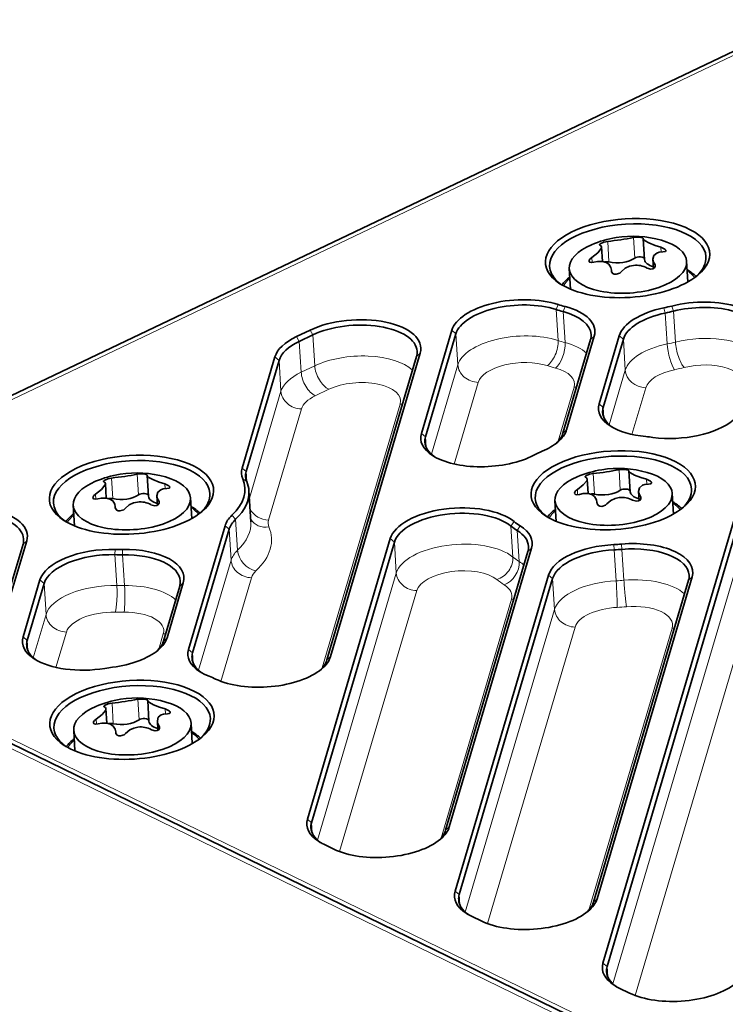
# Model space of a CAD drawing. Extents: x 5 to 415, y 5 to 296.
# Tile 11 of 58: x 49 to 67, y 52 to 77. Entities that reach past the tile are written whole.
import ezdxf

# ---------------------------------------------------------------- set-up
doc = ezdxf.new("R2010")
doc.units = 0

msp = doc.modelspace()

# ---------------------------------------------------------------- linework, layer by layer
at = {"color": 7, "lineweight": 35}
for p, q in [((40.041664, 63.421227), (69.331047, 77.388268)), ((64.315582, 53.318066), (70.003395, 72.564796)), ((64.419899, 53.22834), (70.107712, 72.475075)), ((92.488708, 37.848305), (34.221214, 66.216599))]:
    msp.add_line(p, q, dxfattribs=at)
at = {"color": 7, "lineweight": 13}
for p, q in [((40.229477, 63.408386), (69.518852, 77.375427)), ((92.242447, 37.837212), (33.974945, 66.205505)), ((98.496971, 35.040092), (40.229477, 63.408386))]:
    msp.add_line(p, q, dxfattribs=at)
at = {"color": 7, "lineweight": 13, "ltscale": 0.01317}
for p, q in [((64.468712, 71.206856), (64.435844, 71.732635)), ((65.125328, 71.304382), (65.092461, 71.83017)), ((64.758728, 65.381714), (64.725861, 65.907494)), ((51.807125, 65.169006), (51.774258, 65.694794)), ((52.463741, 65.266525), (52.430874, 65.792313)), ((64.102112, 65.28418), (64.069244, 65.809967)), ((52.475101, 59.524094), (52.442234, 60.049881)), ((51.818485, 59.426567), (51.785618, 59.952354))]:
    msp.add_line(p, q, dxfattribs=at)
at = {"color": 7, "lineweight": 13, "ltscale": 0.492704}
msp.add_line((64.571671, 52.785721), (70.157051, 71.685837), dxfattribs=at)
at = {"color": 7, "lineweight": 35, "ltscale": 9e-05}
for p, q in [((65.345398, 71.802597), (65.345291, 71.798981)), ((64.978798, 65.879929), (64.978691, 65.876312)), ((52.683811, 65.764755), (52.683704, 65.761139)), ((52.695171, 60.022316), (52.695065, 60.0187))]:
    msp.add_line(p, q, dxfattribs=at)
at = {"color": 7, "lineweight": 35, "ltscale": 0.013298}
for p, q in [((65.378479, 71.268089), (65.345291, 71.798981)), ((65.011879, 65.345413), (64.978691, 65.876312)), ((52.716892, 65.23024), (52.683704, 65.761139)), ((52.728252, 59.487801), (52.695065, 60.0187))]:
    msp.add_line(p, q, dxfattribs=at)
at = {"color": 7, "lineweight": 35, "ltscale": 0.009292}
for p, q in [((64.301132, 71.220917), (64.277939, 71.591888)), ((63.934532, 65.298241), (63.911339, 65.669212)), ((51.639545, 65.18306), (51.616352, 65.554031)), ((51.650902, 59.440628), (51.627712, 59.8116))]:
    msp.add_line(p, q, dxfattribs=at)
at = {"color": 7, "lineweight": 13, "ltscale": 0.003103}
for p, q in [((65.800552, 71.460907), (65.792809, 71.584778)), ((65.433952, 65.538231), (65.426208, 65.662109)), ((53.138966, 65.42305), (53.131222, 65.546921)), ((53.150326, 59.680618), (53.142582, 59.804489))]:
    msp.add_line(p, q, dxfattribs=at)
at = {"color": 7, "lineweight": 13, "ltscale": 0.003281}
for p, q in [((64.036461, 71.191719), (64.028275, 71.322693)), ((63.669861, 65.269051), (63.661674, 65.400024)), ((51.374874, 65.15387), (51.366688, 65.284843)), ((51.386234, 59.411434), (51.378048, 59.542404))]:
    msp.add_line(p, q, dxfattribs=at)
at = {"color": 7, "lineweight": 13, "ltscale": 0.488693}
msp.add_line((65.138718, 52.490925), (70.678642, 71.237213), dxfattribs=at)
at = {"color": 7, "lineweight": 35, "ltscale": 0.005951}
for p, q in [((65.607315, 71.039932), (65.592461, 71.277512)), ((65.240715, 65.117264), (65.225861, 65.354836)), ((52.945728, 65.002075), (52.930878, 65.239655)), ((52.957088, 59.259644), (52.942234, 59.497223))]:
    msp.add_line(p, q, dxfattribs=at)
at = {"color": 7, "lineweight": 13, "ltscale": 0.001884}
for p, q in [((65.642876, 71.072067), (65.638176, 71.147263)), ((52.981293, 65.034218), (52.976593, 65.109421)), ((65.276283, 65.149399), (65.271576, 65.224594)), ((52.992653, 59.291779), (52.987949, 59.366982))]:
    msp.add_line(p, q, dxfattribs=at)
at = {"color": 7, "lineweight": 35, "ltscale": 0.013152}
for p, q in [((66.451324, 71.223549), (66.484154, 70.698494)), ((53.789742, 65.185699), (53.822567, 64.660645)), ((66.084732, 65.30088), (66.117554, 64.775818)), ((53.801102, 59.443264), (53.833923, 58.918205))]:
    msp.add_line(p, q, dxfattribs=at)
at = {"color": 7, "lineweight": 35, "ltscale": 0.013151}
for p, q in [((63.457176, 71.036354), (63.489994, 70.511353)), ((63.090576, 65.113686), (63.123394, 64.588684)), ((50.795589, 64.998505), (50.828407, 64.473503)), ((50.806946, 59.256069), (50.839767, 58.731064))]:
    msp.add_line(p, q, dxfattribs=at)
at = {"color": 7, "lineweight": 35, "ltscale": 0.000346}
for p, q in [((64.530258, 70.982712), (64.529732, 70.996536)), ((64.163658, 65.060043), (64.163132, 65.07386)), ((51.868671, 64.944862), (51.868141, 64.958679)), ((51.880032, 59.202423), (51.879501, 59.216248))]:
    msp.add_line(p, q, dxfattribs=at)
at = {"color": 7, "lineweight": 35, "ltscale": 0.000443}
for p, q in [((64.530838, 70.978836), (64.529732, 70.996536)), ((64.164238, 65.056168), (64.163132, 65.07386)), ((51.869247, 64.940994), (51.868141, 64.958679)), ((51.880608, 59.198555), (51.879501, 59.216248))]:
    msp.add_line(p, q, dxfattribs=at)
at = {"color": 7, "lineweight": 13, "ltscale": 0.000196}
for p, q in [((64.530746, 70.974899), (64.530258, 70.982712)), ((51.86916, 64.93705), (51.868671, 64.944862)), ((64.164146, 65.052231), (64.163658, 65.060043)), ((51.88052, 59.194614), (51.880032, 59.202423))]:
    msp.add_line(p, q, dxfattribs=at)
at = {"color": 7, "lineweight": 13, "ltscale": 0.003499}
msp.add_line((63.119362, 69.993462), (63.174858, 70.121964), dxfattribs=at)
at = {"color": 7, "lineweight": 13, "ltscale": 0.019769}
for p, q in [((63.119362, 69.993462), (63.168701, 69.204224)), ((63.347702, 69.151627), (63.298363, 69.940857)), ((65.906807, 69.904602), (65.956146, 69.115364)), ((66.115547, 69.952621), (66.164886, 69.163383)), ((56.960289, 68.55835), (56.91095, 69.347588)), ((60.562298, 69.373047), (60.611637, 68.583809)), ((56.613045, 68.392761), (56.563705, 69.181999)), ((64.836388, 69.236801), (64.885719, 68.447563)), ((54.940861, 64.642258), (54.9902, 63.85302)), ((61.967911, 64.468552), (62.01725, 63.679314)), ((62.128532, 64.353737), (62.177868, 63.564499)), ((58.992264, 64.06028), (59.041603, 63.271042)), ((64.602188, 63.861385), (64.651527, 63.072147)), ((64.850021, 63.08551), (64.80069, 63.874748)), ((52.103912, 62.949089), (52.054573, 63.738327)), ((63.031487, 63.129288), (63.080826, 62.34005)), ((50.051254, 63.003471), (50.100594, 62.214233))]:
    msp.add_line(p, q, dxfattribs=at)
at = {"color": 7, "lineweight": 13, "ltscale": 0.003484}
msp.add_line((63.298363, 69.940857), (63.347897, 70.071114), dxfattribs=at)
at = {"color": 7, "lineweight": 13, "ltscale": 0.003417}
msp.add_line((65.906807, 69.904602), (65.869392, 70.036072), dxfattribs=at)
at = {"color": 7, "lineweight": 13, "ltscale": 0.003431}
msp.add_line((66.115547, 69.952621), (66.071175, 70.082481), dxfattribs=at)
at = {"color": 7, "lineweight": 35, "ltscale": 0.009618}
for p, q in [((56.491634, 69.302109), (56.838875, 69.467697)), ((56.563705, 69.181999), (56.91095, 69.347588))]:
    msp.add_line(p, q, dxfattribs=at)
at = {"color": 7, "lineweight": 13, "ltscale": 0.003502}
for p, q in [((56.91095, 69.347588), (56.838875, 69.467697)), ((56.563705, 69.181999), (56.491634, 69.302109))]:
    msp.add_line(p, q, dxfattribs=at)
at = {"color": 7, "lineweight": 35, "ltscale": 0.068561}
for p, q in [((59.680756, 66.832764), (60.457981, 69.462769)), ((59.785076, 66.743042), (60.562298, 69.373047))]:
    msp.add_line(p, q, dxfattribs=at)
at = {"color": 7, "lineweight": 13, "ltscale": 0.00344}
for p, q in [((60.562298, 69.373047), (60.457981, 69.462769)), ((64.836388, 69.236801), (64.732063, 69.326523)), ((56.047791, 68.695755), (55.943474, 68.785477)), ((64.322487, 67.497849), (64.21817, 67.58757)), ((59.785076, 66.743042), (59.680756, 66.832764)), ((55.209885, 65.860397), (55.105568, 65.950119)), ((54.77478, 64.388062), (54.670464, 64.477783)), ((58.992264, 64.06028), (58.887947, 64.150002)), ((50.051254, 63.003471), (49.946938, 63.093193)), ((63.031487, 63.129288), (62.92717, 63.219013)), ((49.622734, 61.553413), (49.518414, 61.643135)), ((53.84227, 61.232574), (53.737949, 61.322296)), ((56.876526, 56.900932), (56.772209, 56.990654)), ((60.648216, 55.064636), (60.543896, 55.154362)), ((64.419899, 53.22834), (64.315582, 53.318066))]:
    msp.add_line(p, q, dxfattribs=at)
at = {"color": 7, "lineweight": 35, "ltscale": 0.062187}
for p, q in [((63.294567, 66.841942), (63.999527, 69.227425)), ((63.38792, 66.927605), (64.09288, 69.313087))]:
    msp.add_line(p, q, dxfattribs=at)
at = {"color": 7, "lineweight": 13, "ltscale": 0.003168}
for p, q in [((63.999527, 69.227425), (64.09288, 69.313087)), ((59.557793, 68.796371), (59.651146, 68.882034)), ((63.294567, 66.841942), (63.38792, 66.927605)), ((49.513638, 64.006676), (49.606991, 64.092339)), ((62.401302, 63.81926), (62.494656, 63.904922)), ((66.498604, 63.084808), (66.591957, 63.170471)), ((53.511894, 62.937057), (53.605247, 63.02272)), ((53.097466, 61.534691), (53.190819, 61.620354)), ((57.269402, 61.05278), (57.362755, 61.138443)), ((60.300072, 56.709), (60.393425, 56.794662)), ((64.071754, 54.872704), (64.165108, 54.958366))]:
    msp.add_line(p, q, dxfattribs=at)
at = {"color": 7, "lineweight": 35, "ltscale": 0.045332}
for p, q in [((64.21817, 67.58757), (64.732063, 69.326523)), ((64.322487, 67.497849), (64.836388, 69.236801))]:
    msp.add_line(p, q, dxfattribs=at)
at = {"color": 7, "lineweight": 35, "ltscale": 0.201866}
for p, q in [((57.362755, 61.138443), (59.651146, 68.882034)), ((57.269402, 61.05278), (59.557793, 68.796371))]:
    msp.add_line(p, q, dxfattribs=at)
at = {"color": 7, "lineweight": 35, "ltscale": 0.073914}
for p, q in [((55.105568, 65.950119), (55.943474, 68.785477)), ((55.209885, 65.860397), (56.047791, 68.695755))]:
    msp.add_line(p, q, dxfattribs=at)
at = {"color": 7, "lineweight": 13, "ltscale": 0.01977}
for p, q in [((56.09713, 67.906509), (56.047791, 68.695755)), ((54.77478, 64.388062), (54.82412, 63.59882)), ((51.860302, 63.739269), (51.909641, 62.950027))]:
    msp.add_line(p, q, dxfattribs=at)
at = {"color": 7, "lineweight": 13, "ltscale": 0.059534}
msp.add_line((59.936749, 66.300087), (60.611637, 68.583809), dxfattribs=at)
at = {"color": 7, "lineweight": 13, "ltscale": 0.009618}
for p, q in [((56.613045, 68.392761), (56.960289, 68.55835)), ((56.973412, 67.792191), (57.320656, 67.957779))]:
    msp.add_line(p, q, dxfattribs=at)
at = {"color": 7, "lineweight": 13, "ltscale": 0.036304}
msp.add_line((64.474174, 67.054932), (64.885719, 68.447563), dxfattribs=at)
at = {"color": 7, "lineweight": 13, "ltscale": 0.054313}
msp.add_line((60.517529, 66.051758), (61.133228, 68.135193), dxfattribs=at)
at = {"color": 7, "lineweight": 13, "ltscale": 0.070958}
msp.add_line((55.29274, 65.18457), (56.09713, 67.906509), dxfattribs=at)
at = {"color": 7, "lineweight": 13, "ltscale": 0.035824}
msp.add_line((63.582096, 68.009872), (63.175995, 66.635681), dxfattribs=at)
at = {"color": 7, "lineweight": 13, "ltscale": 0.031075}
msp.add_line((65.055038, 66.806892), (65.40731, 67.998947), dxfattribs=at)
at = {"color": 7, "lineweight": 13, "ltscale": 0.175442}
msp.add_line((57.15152, 60.848862), (59.140358, 67.578812), dxfattribs=at)
at = {"color": 7, "lineweight": 13, "ltscale": 0.073914}
msp.add_line((55.780815, 64.622543), (56.618721, 67.457893), dxfattribs=at)
at = {"color": 7, "lineweight": 13, "ltscale": 0.006557}
msp.add_line((64.322487, 67.497849), (64.338852, 67.236069), dxfattribs=at)
at = {"color": 7, "lineweight": 13, "ltscale": 0.006539}
msp.add_line((59.785076, 66.743042), (59.801395, 66.481979), dxfattribs=at)
at = {"color": 7, "lineweight": 13, "ltscale": 0.006555}
msp.add_line((55.209885, 65.860397), (55.226246, 65.598694), dxfattribs=at)
at = {"color": 7, "lineweight": 13, "ltscale": 0.003173}
msp.add_line((55.224628, 65.602478), (55.121231, 65.676086), dxfattribs=at)
at = {"color": 7, "lineweight": 35, "ltscale": 0.019769}
msp.add_line((55.330677, 64.577751), (55.281338, 65.366989), dxfattribs=at)
at = {"color": 7, "lineweight": 13, "ltscale": 0.003534}
msp.add_line((54.940861, 64.642258), (54.846924, 64.747871), dxfattribs=at)
at = {"color": 7, "lineweight": 13, "ltscale": 0.003531}
msp.add_line((61.967911, 64.468552), (62.049572, 64.583794), dxfattribs=at)
at = {"color": 7, "lineweight": 35, "ltscale": 0.08226}
for p, q in [((53.737949, 61.322296), (54.670464, 64.477783)), ((53.84227, 61.232574), (54.77478, 64.388062))]:
    msp.add_line(p, q, dxfattribs=at)
at = {"color": 7, "lineweight": 13, "ltscale": 0.003535}
msp.add_line((62.128532, 64.353737), (62.204838, 64.472801), dxfattribs=at)
at = {"color": 7, "lineweight": 35, "ltscale": 0.046632}
for p, q in [((49.078365, 62.303543), (49.606991, 64.092339)), ((48.985012, 62.21788), (49.513638, 64.006676))]:
    msp.add_line(p, q, dxfattribs=at)
at = {"color": 7, "lineweight": 35, "ltscale": 0.186636}
for p, q in [((56.772209, 56.990654), (58.887947, 64.150002)), ((56.876526, 56.900932), (58.992264, 64.06028))]:
    msp.add_line(p, q, dxfattribs=at)
at = {"color": 7, "lineweight": 13, "ltscale": 0.0034}
msp.add_line((51.860302, 63.739269), (51.869049, 63.874977), dxfattribs=at)
at = {"color": 7, "lineweight": 13, "ltscale": 0.003394}
msp.add_line((52.054573, 63.738327), (52.056847, 63.874069), dxfattribs=at)
at = {"color": 7, "lineweight": 35, "ltscale": 0.185356}
for p, q in [((60.300072, 56.709), (62.401302, 63.81926)), ((60.393425, 56.794662), (62.494656, 63.904922))]:
    msp.add_line(p, q, dxfattribs=at)
at = {"color": 7, "lineweight": 13, "ltscale": 0.00339}
msp.add_line((64.602188, 63.861385), (64.596039, 63.996864), dxfattribs=at)
at = {"color": 7, "lineweight": 13, "ltscale": 0.003391}
msp.add_line((64.80069, 63.874748), (64.787918, 64.009781), dxfattribs=at)
at = {"color": 7, "lineweight": 13, "ltscale": 0.073219}
msp.add_line((53.994099, 60.790157), (54.82412, 63.59882), dxfattribs=at)
at = {"color": 7, "lineweight": 35, "ltscale": 0.037801}
for p, q in [((49.518414, 61.643135), (49.946938, 63.093193)), ((49.622734, 61.553413), (50.051254, 63.003471))]:
    msp.add_line(p, q, dxfattribs=at)
at = {"color": 7, "lineweight": 13, "ltscale": 0.068897}
msp.add_line((54.564678, 60.507301), (55.345711, 63.1502), dxfattribs=at)
at = {"color": 7, "lineweight": 13, "ltscale": 0.1776}
msp.add_line((57.028297, 56.458313), (59.041603, 63.271042), dxfattribs=at)
at = {"color": 7, "lineweight": 35, "ltscale": 0.210236}
for p, q in [((60.543896, 55.154362), (62.92717, 63.219013)), ((60.648216, 55.064636), (63.031487, 63.129288))]:
    msp.add_line(p, q, dxfattribs=at)
at = {"color": 7, "lineweight": 35, "ltscale": 0.21408}
for p, q in [((64.071754, 54.872704), (66.498604, 63.084808)), ((64.165108, 54.958366), (66.591957, 63.170471))]:
    msp.add_line(p, q, dxfattribs=at)
at = {"color": 7, "lineweight": 35, "ltscale": 0.036558}
for p, q in [((53.097466, 61.534691), (53.511894, 62.937057)), ((53.190819, 61.620354), (53.605247, 63.02272))]:
    msp.add_line(p, q, dxfattribs=at)
at = {"color": 7, "lineweight": 13, "ltscale": 0.17359}
msp.add_line((57.595348, 56.163513), (59.563194, 62.822422), dxfattribs=at)
at = {"color": 7, "lineweight": 13, "ltscale": 0.158919}
msp.add_line((61.983868, 62.601704), (60.182331, 56.505554), dxfattribs=at)
at = {"color": 7, "lineweight": 13, "ltscale": 0.2012}
msp.add_line((60.799984, 54.622017), (63.080826, 62.34005), dxfattribs=at)
at = {"color": 7, "lineweight": 13, "ltscale": 0.02876}
msp.add_line((49.774567, 61.111008), (50.100594, 62.214233), dxfattribs=at)
at = {"color": 7, "lineweight": 13, "ltscale": 0.19719}
msp.add_line((61.367035, 54.327221), (63.602417, 61.891434), dxfattribs=at)
at = {"color": 7, "lineweight": 13, "ltscale": 0.187643}
msp.add_line((63.954018, 54.669258), (66.081177, 61.867256), dxfattribs=at)
at = {"color": 7, "lineweight": 13, "ltscale": 0.006488}
msp.add_line((49.622734, 61.553413), (49.638924, 61.294384), dxfattribs=at)
at = {"color": 7, "lineweight": 13, "ltscale": 0.023548}
msp.add_line((50.355244, 60.862328), (50.622185, 61.765614), dxfattribs=at)
at = {"color": 7, "lineweight": 13, "ltscale": 0.010153}
msp.add_line((53.09446, 61.719505), (52.979366, 61.33004), dxfattribs=at)
at = {"color": 7, "lineweight": 13, "ltscale": 0.00647}
msp.add_line((53.84227, 61.232574), (53.858414, 60.974289), dxfattribs=at)
at = {"color": 7, "lineweight": 13, "ltscale": 0.006559}
for p, q in [((56.892895, 56.639095), (56.876526, 56.900932)), ((60.664581, 54.802799), (60.648216, 55.064636)), ((64.436272, 52.966507), (64.419899, 53.22834))]:
    msp.add_line(p, q, dxfattribs=at)
at = {"color": 7, "lineweight": 35, "ltscale": 0.007251}
for p, q in [((57.187603, 56.352997), (57.448391, 56.226028)), ((60.95929, 54.516701), (61.220078, 54.389732)), ((64.73098, 52.680405), (64.991768, 52.553436))]:
    msp.add_line(p, q, dxfattribs=at)
at = {"color": 7, "lineweight": 35}
for points in [[(64.435844, 71.732635), (64.340973, 71.712875), (64.243256, 71.670113), (64.228439, 71.655685), (64.226288, 71.648987), (64.226303, 71.648468)], [(65.345398, 71.802597), (65.345398, 71.80394), (65.344452, 71.806511), (65.342453, 71.80896), (65.335953, 71.813461), (65.321655, 71.819321), (65.281456, 71.828537), (65.157951, 71.836617), (65.092461, 71.83017)], [(65.345291, 71.798981), (65.346489, 71.792938), (65.352829, 71.780991), (65.389038, 71.74794), (65.490501, 71.692078), (65.648315, 71.629921), (65.792809, 71.584778)], [(64.028275, 71.322693), (64.180565, 71.440079), (64.267197, 71.547104), (64.277115, 71.577141), (64.277939, 71.591888)], [(65.847382, 71.462616), (65.752022, 71.453751), (65.689865, 71.433327), (65.614624, 71.370056), (65.592461, 71.277512)], [(65.919815, 71.497536), (65.918388, 71.504761), (65.909782, 71.520035), (65.89386, 71.53595), (65.792809, 71.584778)], [(65.847382, 71.462616), (65.897064, 71.469864), (65.910805, 71.477715), (65.917961, 71.486969), (65.919815, 71.497536)], [(64.028275, 71.322693), (63.985317, 71.286377), (63.963627, 71.253235), (63.959427, 71.2304)], [(63.959427, 71.2304), (63.967152, 71.210449), (63.979118, 71.20063), (64.019096, 71.191223), (64.082848, 71.200539)], [(64.529732, 70.996536), (64.516411, 71.063957), (64.463524, 71.147514), (64.394958, 71.19429), (64.30658, 71.220123), (64.177383, 71.220459), (64.082848, 71.200539)], [(65.098213, 71.119965), (64.99408, 71.097092), (64.886314, 71.046387), (64.783195, 70.955147)], [(65.439812, 71.052673), (65.53833, 71.026062), (65.589691, 71.032898), (65.628265, 71.054031), (65.649368, 71.088242), (65.651131, 71.108299)], [(64.530258, 70.982712), (64.535767, 70.954727), (64.567017, 70.915924), (64.60556, 70.898178), (64.649933, 70.893036), (64.744614, 70.921448), (64.783195, 70.955147)], [(64.978798, 65.879929), (64.978798, 65.881271), (64.977859, 65.883842), (64.975853, 65.886292), (64.969353, 65.890785), (64.955055, 65.896652), (64.914856, 65.905869), (64.791359, 65.91394), (64.725861, 65.907494)], [(64.978691, 65.876312), (64.979889, 65.87027), (64.986229, 65.858322), (65.022446, 65.825272), (65.123901, 65.769409), (65.281715, 65.707245), (65.426208, 65.662109)], [(51.774258, 65.694794), (51.679382, 65.675026), (51.581665, 65.632263), (51.566853, 65.617844), (51.564705, 65.61113), (51.56472, 65.610619)], [(52.683811, 65.764755), (52.683811, 65.766083), (52.682869, 65.768661), (52.680866, 65.771103), (52.674366, 65.775604), (52.660069, 65.781464), (52.619869, 65.790688), (52.496368, 65.798767), (52.430874, 65.792313)], [(52.683704, 65.761139), (52.684902, 65.755089), (52.691242, 65.743134), (52.727455, 65.710091), (52.828915, 65.654236), (52.986732, 65.592072), (53.131222, 65.546921)], [(63.661674, 65.400024), (63.813969, 65.51741), (63.9006, 65.624435), (63.910515, 65.654472), (63.911339, 65.669212)], [(64.069244, 65.809967), (63.974373, 65.790207), (63.876652, 65.747444), (63.861839, 65.733017), (63.859692, 65.726318), (63.859707, 65.7258)], [(65.553223, 65.574867), (65.551788, 65.582092), (65.543182, 65.597366), (65.52726, 65.613281), (65.426208, 65.662109)], [(65.480782, 65.539948), (65.530464, 65.547188), (65.544205, 65.555038), (65.551361, 65.564293), (65.553223, 65.574867)], [(51.366688, 65.284843), (51.518982, 65.402237), (51.605614, 65.509262), (51.615528, 65.539291), (51.616352, 65.554031)], [(53.185799, 65.424774), (53.090435, 65.415894), (53.028278, 65.395477), (52.953041, 65.332214), (52.930878, 65.239655)], [(53.258232, 65.459686), (53.256802, 65.466904), (53.248196, 65.482178), (53.232277, 65.4981), (53.131222, 65.546921)], [(53.185799, 65.424774), (53.235481, 65.432007), (53.249214, 65.439865), (53.256378, 65.449112), (53.258232, 65.459686)], [(63.661674, 65.400024), (63.618721, 65.363708), (63.597031, 65.330566), (63.592827, 65.307732)], [(65.480782, 65.539948), (65.385422, 65.531082), (65.323265, 65.510651), (65.248024, 65.447388), (65.225861, 65.354836)], [(51.366688, 65.284843), (51.32373, 65.24852), (51.30204, 65.215393), (51.29784, 65.192551)], [(51.29784, 65.192551), (51.305565, 65.172592), (51.317532, 65.162781), (51.357506, 65.153381), (51.421261, 65.162689)], [(51.868141, 64.958679), (51.854824, 65.026108), (51.801933, 65.109665), (51.733372, 65.156448), (51.644989, 65.182266), (51.515793, 65.182617), (51.421261, 65.162689)], [(52.43663, 65.082108), (52.332497, 65.059235), (52.224728, 65.008545), (52.121613, 64.917297)], [(52.778229, 65.014824), (52.87674, 64.98822), (52.928104, 64.995041), (52.966682, 65.016182), (52.987778, 65.0504), (52.989548, 65.07045)], [(63.592827, 65.307732), (63.600552, 65.287773), (63.612518, 65.277954), (63.652496, 65.268555), (63.716248, 65.277863)], [(64.163132, 65.07386), (64.149811, 65.141289), (64.096924, 65.224838), (64.028358, 65.271622), (63.939976, 65.297447), (63.81078, 65.297791), (63.716248, 65.277863)], [(64.731613, 65.197296), (64.62748, 65.174423), (64.519714, 65.123718), (64.416595, 65.032478)], [(65.073212, 65.130005), (65.17173, 65.103394), (65.223091, 65.110229), (65.261673, 65.131363), (65.282768, 65.165573), (65.284538, 65.185623)], [(51.868671, 64.944862), (51.874184, 64.916885), (51.90543, 64.878067), (51.943977, 64.860321), (51.98835, 64.855179), (52.083023, 64.883591), (52.121613, 64.917297)], [(64.163658, 65.060043), (64.169167, 65.032059), (64.200417, 64.993256), (64.23896, 64.975502), (64.283333, 64.97036), (64.378014, 64.998779), (64.416595, 65.032478)], [(52.695171, 60.022316), (52.695171, 60.023651), (52.694229, 60.026226), (52.692223, 60.028671), (52.685726, 60.033173), (52.671425, 60.039032), (52.631229, 60.048252), (52.507729, 60.056328), (52.442234, 60.049881)], [(51.378048, 59.542404), (51.530342, 59.659798), (51.616974, 59.766823), (51.626888, 59.796856), (51.627712, 59.8116)], [(51.785618, 59.952354), (51.690742, 59.93259), (51.593025, 59.889828), (51.578213, 59.875404), (51.576065, 59.868698), (51.57608, 59.868183)], [(52.695065, 60.0187), (52.696262, 60.01265), (52.702599, 60.000702), (52.738815, 59.967651), (52.840275, 59.911797), (52.998089, 59.849632), (53.142582, 59.804489)], [(53.269592, 59.717251), (53.268162, 59.724472), (53.259556, 59.739746), (53.243633, 59.755665), (53.142582, 59.804489)], [(51.378048, 59.542404), (51.335091, 59.506088), (51.3134, 59.472954), (51.309196, 59.450115)], [(53.197155, 59.682335), (53.101791, 59.673462), (53.039639, 59.653038), (52.964397, 59.589775), (52.942234, 59.497223)], [(53.197155, 59.682335), (53.246841, 59.689575), (53.260574, 59.69743), (53.267738, 59.70668), (53.269592, 59.717251)], [(51.309196, 59.450115), (51.316925, 59.430161), (51.328892, 59.420341), (51.368866, 59.410942), (51.432621, 59.42025)], [(51.879501, 59.216248), (51.866184, 59.283672), (51.813293, 59.367226), (51.744732, 59.414009), (51.656349, 59.439835), (51.527153, 59.440178), (51.432621, 59.42025)], [(52.447987, 59.339676), (52.343853, 59.316803), (52.236084, 59.266106), (52.132969, 59.174862)], [(52.789585, 59.272388), (52.8881, 59.245781), (52.939465, 59.252609), (52.978043, 59.273746), (52.999138, 59.307961), (53.000908, 59.328011)], [(51.880032, 59.202423), (51.88554, 59.174446), (51.91679, 59.135635), (51.955338, 59.117889), (51.999706, 59.112747), (52.094383, 59.141159), (52.132969, 59.174862)]]:
    msp.add_lwpolyline(points, dxfattribs=at)
for centre, radius, start, end in [((65.075714, 69.186974), 2.675652, 74.046217, 99.112028), ((65.075714, 69.186974), 2.675652, 99.112028, 113.104968), ((64.239403, 71.651733), 0.013648, 194.000298, 262.01397), ((64.226372, 71.586914), 0.052034, 5.509329, 77.743119), ((63.659889, 79.395889), 7.702439, 275.781862, 278.291492), ((64.036736, 76.950546), 5.228229, 278.069443, 281.650074), ((65.16333, 70.550018), 0.573691, 61.186733, 96.517424), ((65.883698, 71.30777), 0.293078, 185.931195, 213.172803), ((65.565285, 71.101212), 0.086184, 4.721679, 32.287496), ((65.93705, 70.07563), 1.071866, 45.180926, 60.492848), ((64.111168, 69.960617), 1.07298, 126.657402, 141.955879), ((52.414127, 63.149124), 2.675652, 74.046217, 99.112028), ((64.709114, 63.264305), 2.675652, 99.112028, 113.104968), ((63.293289, 73.473221), 7.702439, 275.781862, 278.291492), ((64.709114, 63.264305), 2.675652, 74.046217, 99.112028), ((63.670135, 71.027878), 5.228229, 278.069443, 281.650074), ((52.414127, 63.149124), 2.675652, 99.112028, 113.104968), ((51.577812, 65.613884), 0.013648, 194.000298, 262.01397), ((51.564785, 65.549057), 0.052034, 5.509329, 77.743119), ((50.998302, 73.35804), 7.702439, 275.781862, 278.291492), ((51.375145, 70.912697), 5.228229, 278.069443, 281.650074), ((63.872803, 65.729065), 0.013648, 194.000298, 262.01397), ((63.859772, 65.664238), 0.052034, 5.509329, 77.743119), ((65.517097, 65.385094), 0.293078, 185.931195, 213.172803), ((52.50174, 64.512177), 0.573691, 61.186733, 96.517424), ((53.222111, 65.269913), 0.293078, 185.931195, 213.172803), ((52.903698, 65.063354), 0.086184, 4.721679, 32.287496), ((64.79673, 64.62735), 0.573691, 61.186733, 96.517424), ((65.198685, 65.178535), 0.086184, 4.721679, 32.287496), ((65.57045, 64.152962), 1.071866, 45.180926, 60.492848), ((53.275459, 64.037781), 1.071866, 45.180926, 60.492848), ((63.744568, 64.037949), 1.07298, 126.657402, 141.955879), ((51.449577, 63.922768), 1.07298, 126.657402, 141.955879), ((52.425488, 57.406689), 2.675652, 99.112028, 113.104968), ((52.425488, 57.406689), 2.675652, 74.046217, 99.112028), ((51.386505, 65.170258), 5.228229, 278.069443, 281.650074), ((51.589172, 59.871449), 0.013648, 194.000298, 262.01397), ((51.576141, 59.806625), 0.052034, 5.509329, 77.743119), ((51.009663, 67.615601), 7.702439, 275.781862, 278.291492), ((52.5131, 58.769737), 0.573691, 61.186733, 96.517424), ((53.233471, 59.527481), 0.293078, 185.931195, 213.172803), ((52.915058, 59.320923), 0.086184, 4.721679, 32.287496), ((51.460938, 58.180328), 1.07298, 126.657402, 141.955879), ((53.286819, 58.295345), 1.071866, 45.180926, 60.492848)]:
    msp.add_arc(centre, radius, start, end, dxfattribs=at)
for centre, major_axis, start_param, end_param in [((64.943283, 71.305344), (-2.095909, -0.131023), 2.5670541, 6.857741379), ((64.948769, 71.217644), (-1.996105, -0.124783), 3.141585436, 6.283178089), ((64.954254, 71.129951), (-1.497078, -0.09359), 5.351212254, 6.28319838), ((64.954254, 71.129951), (-1.497078, -0.09359), 3.141605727, 4.073454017), ((64.948769, 71.217644), (-1.996105, -0.124783), 6.283178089, 6.483409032), ((64.954254, 71.129951), (-1.497078, -0.09359), 0.000013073, 3.141605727), ((64.39801, 71.145691), (0.139729, 0.008736), 1.010683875, 1.820016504), ((64.721214, 71.425293), (0.499027, 0.031197), 4.152276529, 5.62575133), ((65.23848, 71.270523), (0.139729, 0.008736), 0.072928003, 2.484158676), ((65.877502, 71.299301), (0.499027, 0.031197), 3.141642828, 4.103969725), ((64.948769, 71.217644), (-1.996105, -0.124783), 2.61055426, 3.141585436), ((64.948769, 71.217644), (-1.996105, -0.124783), 0.200223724, 0.531860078), ((64.943283, 71.305344), (-2.095909, -0.131023), 0.574556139, 2.5670541), ((62.138195, 69.428253), (-1.69669, -0.106068), 4.025578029, 6.110744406), ((62.143677, 69.340561), (-1.596882, -0.099827), 4.025578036, 6.110744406), ((64.943283, 71.305344), (-2.894348, -0.180939), 0.883985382, 0.957438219), ((66.732346, 69.365631), (-1.69669, -0.106068), 2.969151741, 5.082650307), ((64.948769, 71.217644), (-2.994156, -0.187176), 0.883985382, 0.957438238), ((62.418148, 69.259911), (-1.596882, -0.099827), 3.141637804, 4.099030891), ((62.412666, 69.347603), (-1.69669, -0.106068), 2.969151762, 4.099030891), ((66.412277, 69.292007), (-1.69669, -0.106068), 5.008096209, 6.110744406), ((66.417763, 69.204315), (-1.596882, -0.099827), 5.008096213, 6.110744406), ((64.943283, 71.305344), (-2.894348, -0.180939), 1.866503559, 1.941057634), ((64.948769, 71.217644), (-2.994156, -0.187176), 1.866503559, 1.941057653), ((66.737831, 69.277939), (-1.596882, -0.099827), 3.141637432, 5.082650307), ((57.970932, 68.91655), (-1.69669, -0.106068), 2.969151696, 5.412612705), ((57.976414, 68.828857), (-1.596882, -0.099827), 3.141630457, 5.412612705), ((62.418148, 69.259911), (-1.596882, -0.099827), 2.969151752, 3.141637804), ((57.623688, 68.750961), (-1.69669, -0.106068), 5.412612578, 6.110744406), ((57.629169, 68.663269), (-1.596882, -0.099827), 5.412612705, 6.110744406), ((57.976414, 68.828857), (-1.596882, -0.099827), 2.969151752, 3.141630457), ((65.898384, 67.553055), (-1.69669, -0.106068), 6.110744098, 6.857804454), ((65.903862, 67.465363), (-1.596882, -0.099827), 6.110744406, 6.283231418), ((65.903862, 67.465363), (-1.596882, -0.099827), 0.000046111, 0.512942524), ((66.187035, 67.520386), (-1.69669, -0.106068), 1.182741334, 2.567081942), ((61.36097, 66.798248), (-1.69669, -0.106068), 6.110744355, 6.85781295), ((61.713188, 66.87442), (-1.596882, -0.099827), 2.634703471, 2.969151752), ((61.707706, 66.96212), (-1.69669, -0.106068), 2.567073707, 2.969151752), ((65.898384, 67.553055), (-1.69669, -0.106068), 0.574619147, 1.249071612), ((61.366451, 66.710556), (-1.596882, -0.099827), 6.110744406, 6.283226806), ((61.366451, 66.710556), (-1.596882, -0.099827), 0.000041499, 0.523581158), ((61.707706, 66.96212), (-1.69669, -0.106068), 2.215614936, 2.567073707), ((64.576691, 65.382668), (-2.894348, -0.180939), 4.324333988, 4.390664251), ((52.2817, 65.267487), (-2.095909, -0.131023), 2.5670541, 6.857741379), ((64.576691, 65.382668), (-2.095909, -0.131023), 2.5670541, 6.857741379), ((64.576691, 65.382668), (-2.894348, -0.180939), 5.357207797, 5.458116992), ((52.287182, 65.179794), (-1.996105, -0.124783), 3.141585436, 6.283178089), ((61.36097, 66.798248), (-1.69669, -0.106068), 0.574627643, 2.316524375), ((64.582169, 65.294975), (-1.996105, -0.124783), 3.141585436, 6.283178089), ((56.785782, 65.915604), (-1.69669, -0.106068), 6.110744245, 6.450526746), ((56.791264, 65.827911), (-1.596882, -0.099827), 6.110744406, 6.283182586), ((64.587654, 65.207283), (-1.497078, -0.09359), 3.141605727, 4.073454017), ((52.292664, 65.092102), (-1.497078, -0.09359), 5.351212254, 6.28319838), ((52.292664, 65.092102), (-1.497078, -0.09359), 3.141605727, 4.073454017), ((52.2817, 65.267487), (-2.894348, -0.180939), 2.629369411, 3.308934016), ((56.791264, 65.827911), (-1.596882, -0.099827), 6.283182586, 6.450526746), ((52.287182, 65.179794), (-2.994156, -0.187176), 3.14160441, 3.308934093), ((64.587654, 65.207283), (-1.497078, -0.09359), 5.351212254, 6.28319838), ((52.287182, 65.179794), (-2.994156, -0.187176), 2.629369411, 3.14160441), ((64.354614, 65.502625), (0.499027, 0.031197), 4.152276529, 5.62575133), ((64.87188, 65.347855), (0.139729, 0.008736), 0.072928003, 2.484158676), ((65.510902, 65.376625), (0.499027, 0.031197), 3.141642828, 4.103969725), ((64.582169, 65.294975), (-1.996105, -0.124783), 2.61055426, 3.141585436), ((52.292664, 65.092102), (-1.497078, -0.09359), 0.000013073, 3.141605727), ((51.736423, 65.107841), (0.139729, 0.008736), 1.010683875, 1.820016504), ((52.059631, 65.387444), (0.499027, 0.031197), 4.152276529, 5.62575133), ((52.576893, 65.232681), (0.139729, 0.008736), 0.072928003, 2.484158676), ((53.215919, 65.261444), (0.499027, 0.031197), 3.141642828, 4.103969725), ((52.287182, 65.179794), (-1.996105, -0.124783), 2.61055426, 3.141585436), ((64.582169, 65.294975), (-1.996105, -0.124783), 6.283178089, 6.483409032), ((64.587654, 65.207283), (-1.497078, -0.09359), 0.000013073, 3.141605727), ((64.03141, 65.223022), (0.139729, 0.008736), 1.010683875, 1.820016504), ((47.926777, 64.126854), (-1.69669, -0.106068), 2.969151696, 5.412612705), ((47.932259, 64.039162), (-1.596882, -0.099827), 3.141630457, 5.412612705), ((52.287182, 65.179794), (-1.996105, -0.124783), 6.283178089, 6.483409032), ((52.287182, 65.179794), (-1.996105, -0.124783), 0.200223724, 0.531860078), ((52.2817, 65.267487), (-2.095909, -0.131023), 0.574556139, 2.5670541), ((60.568161, 64.115486), (-1.69669, -0.106068), 3.621779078, 6.110744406), ((60.573643, 64.027794), (-1.596882, -0.099827), 3.621779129, 6.110744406), ((64.582169, 65.294975), (-1.996105, -0.124783), 0.200223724, 0.531860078), ((64.576691, 65.382668), (-2.095909, -0.131023), 0.574556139, 2.5670541), ((56.350677, 64.443268), (-1.69669, -0.106068), 5.770961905, 6.110744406), ((56.356159, 64.355576), (-1.596882, -0.099827), 5.770962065, 6.110744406), ((64.576691, 65.382668), (-2.894348, -0.180939), 0.480186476, 0.581095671), ((64.582169, 65.294975), (-2.994156, -0.187176), 0.480186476, 0.581095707), ((60.819923, 63.851742), (-1.596882, -0.099827), 3.14164283, 3.722688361), ((60.814442, 63.939438), (-1.69669, -0.106068), 2.969151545, 3.722688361), ((47.932259, 64.039162), (-1.596882, -0.099827), 2.969151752, 3.141630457), ((51.627151, 63.058678), (-1.69669, -0.106068), 4.539554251, 6.110744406), ((52.2817, 65.267487), (-2.894348, -0.180939), 1.397961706, 1.463224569), ((51.925034, 63.057236), (-1.69669, -0.106068), 2.969151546, 4.604817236), ((60.819923, 63.851742), (-1.596882, -0.099827), 2.969151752, 3.14164283), ((64.607384, 63.184498), (-1.69669, -0.106068), 4.689231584, 6.110744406), ((64.612869, 63.096806), (-1.596882, -0.099827), 4.689231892, 6.110744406), ((64.576691, 65.382668), (-2.894348, -0.180939), 1.547639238, 1.613969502), ((64.582169, 65.294975), (-2.994156, -0.187176), 1.547639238, 1.613969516), ((64.911743, 63.204987), (-1.69669, -0.106068), 2.969151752, 4.75556217), ((64.917229, 63.117294), (-1.596882, -0.099827), 3.14163295, 4.75556217), ((51.632633, 62.970985), (-1.596882, -0.099827), 4.53955436, 6.110744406), ((52.287182, 65.179794), (-2.994156, -0.187176), 1.397961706, 1.463224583), ((51.930515, 62.969543), (-1.596882, -0.099827), 3.141642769, 4.604817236), ((51.930515, 62.969543), (-1.596882, -0.099827), 2.969151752, 3.141642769), ((64.917229, 63.117294), (-1.596882, -0.099827), 2.969151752, 3.14163295), ((51.198627, 61.60862), (-1.69669, -0.106068), 6.110744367, 6.857769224), ((51.204109, 61.520927), (-1.596882, -0.099827), 6.110744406, 6.283228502), ((51.510605, 61.654869), (-1.69669, -0.106068), 2.567034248, 2.969151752), ((51.204109, 61.520927), (-1.596882, -0.099827), 0.000043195, 0.518144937), ((51.510605, 61.654869), (-1.69669, -0.106068), 1.712146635, 2.567034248), ((51.516087, 61.567177), (-1.596882, -0.099827), 2.614121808, 2.969151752), ((55.418163, 61.287785), (-1.69669, -0.106068), 6.110744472, 6.857709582), ((51.198627, 61.60862), (-1.69669, -0.106068), 0.574583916, 1.781548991), ((55.423645, 61.200089), (-1.596882, -0.099827), 6.110744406, 6.283225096), ((55.423645, 61.200089), (-1.596882, -0.099827), 0.000039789, 0.51961464), ((55.688023, 61.085266), (-1.596882, -0.099827), 2.617303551, 2.969151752), ((55.682541, 61.172958), (-1.69669, -0.106068), 2.567057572, 2.969151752), ((52.29306, 59.525055), (-2.894348, -0.180939), 4.85373929, 4.923141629), ((55.682541, 61.172958), (-1.69669, -0.106068), 0.710924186, 2.567057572), ((52.29306, 59.525055), (-2.095909, -0.131023), 2.5670541, 6.857741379), ((55.418163, 61.287785), (-1.69669, -0.106068), 0.574524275, 0.79265672), ((52.29306, 59.525055), (-2.894348, -0.180939), 3.852516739, 3.93424935), ((52.298542, 59.437359), (-1.996105, -0.124783), 3.141585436, 6.283178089), ((52.304024, 59.349667), (-1.497078, -0.09359), 5.351212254, 6.28319838), ((52.304024, 59.349667), (-1.497078, -0.09359), 3.141605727, 4.073454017), ((52.588253, 59.490238), (0.139729, 0.008736), 0.072928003, 2.484158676), ((52.298542, 59.437359), (-1.996105, -0.124783), 2.61055426, 3.141585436), ((52.298542, 59.437359), (-1.996105, -0.124783), 6.283178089, 6.483409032), ((52.304024, 59.349667), (-1.497078, -0.09359), 0.000013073, 3.141605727), ((51.747784, 59.365406), (0.139729, 0.008736), 1.010683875, 1.820016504), ((52.070988, 59.645004), (0.499027, 0.031197), 4.152276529, 5.62575133), ((53.227276, 59.519012), (0.499027, 0.031197), 3.141642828, 4.103969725), ((52.298542, 59.437359), (-1.996105, -0.124783), 0.200223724, 0.531860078), ((52.29306, 59.525055), (-2.095909, -0.131023), 0.574556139, 2.5670541), ((58.452423, 56.956142), (-1.69669, -0.106068), 6.110744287, 6.857802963), ((58.457905, 56.868446), (-1.596882, -0.099827), 6.110744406, 6.283234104), ((58.713211, 56.829174), (-1.69669, -0.106068), 2.567052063, 2.969151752), ((58.457905, 56.868446), (-1.596882, -0.099827), 0.000048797, 0.525862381), ((58.718693, 56.741482), (-1.596882, -0.099827), 2.617337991, 2.969151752), ((58.452423, 56.956142), (-1.69669, -0.106068), 0.574617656, 0.700223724), ((58.713211, 56.829174), (-1.69669, -0.106068), 0.700223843, 2.567052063), ((62.22411, 55.119846), (-1.69669, -0.106068), 6.110744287, 6.857802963), ((62.229591, 55.032154), (-1.596882, -0.099827), 6.110744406, 6.283234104), ((62.229591, 55.032154), (-1.596882, -0.099827), 0.000048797, 0.525862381), ((62.490379, 54.905186), (-1.596882, -0.099827), 2.617337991, 2.969151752), ((62.484898, 54.992882), (-1.69669, -0.106068), 2.567052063, 2.969151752), ((62.22411, 55.119846), (-1.69669, -0.106068), 0.574617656, 0.700223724), ((62.484898, 54.992882), (-1.69669, -0.106068), 0.700223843, 2.567052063), ((65.995796, 53.283554), (-1.69669, -0.106068), 6.110744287, 6.857802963), ((66.001282, 53.195858), (-1.596882, -0.099827), 6.110744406, 6.283234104), ((66.001282, 53.195858), (-1.596882, -0.099827), 0.000048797, 0.525862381), ((66.256584, 53.156586), (-1.69669, -0.106068), 0.700223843, 2.567052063), ((65.995796, 53.283554), (-1.69669, -0.106068), 0.574617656, 0.700223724)]:
    msp.add_ellipse(centre, major_axis=major_axis, ratio=0.477476, start_param=start_param, end_param=end_param, dxfattribs=at)
at = {"color": 7, "lineweight": 13}
for centre, major_axis, ratio, start_param, end_param in [((64.998108, 70.428406), (-1.771542, -0.110744), 0.477476, 3.472981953, 3.705451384), ((64.998108, 70.428406), (-1.771542, -0.110744), 0.477476, 5.719049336, 5.951779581), ((62.193016, 68.551331), (1.596882, 0.099827), 0.477476, 0.883985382, 2.969151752), ((66.78717, 68.488701), (1.596882, 0.099827), 0.477476, 0.432723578, 1.941057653), ((62.863796, 69.000198), (0.152885, 0.476051), 0.557126, 3.754167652, 5.324963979), ((63.072636, 68.938828), (0.129417, 0.48296), 0.505763, 3.728135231, 5.298931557), ((64.998108, 70.428406), (2.994156, 0.187176), 0.477476, 4.025578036, 4.099030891), ((62.467487, 68.470673), (1.596882, 0.099827), 0.477476, 0.432716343, 0.957438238), ((66.467102, 68.415077), (1.596882, 0.099827), 0.477476, 1.866503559, 2.969151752), ((64.998108, 70.428406), (2.994156, 0.187176), 0.477476, 5.008096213, 5.082650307), ((66.115822, 68.89653), (0.102703, -0.489338), 0.256051, 4.195770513, 5.766566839), ((66.359344, 68.952545), (0.121613, -0.484985), 0.317945, 4.184617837, 5.755414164), ((58.025753, 68.039612), (1.596882, 0.099827), 0.477476, 0.432827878, 2.271020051), ((61.105816, 68.573654), (-0.4795, 0.141701), 0.865613, 0.305845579, 1.876641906), ((62.220425, 68.112854), (1.097858, 0.06863), 0.477476, 0.883985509, 2.969151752), ((66.814575, 68.050232), (1.097858, 0.06863), 0.477476, 6.110744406, 8.224242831), ((57.678509, 67.874023), (1.596882, 0.099827), 0.477476, 2.271020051, 2.969151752), ((56.946003, 68.230652), (0.215214, -0.451313), 0.566189, 4.09455894, 5.665355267), ((57.293247, 68.39624), (0.215214, -0.451313), 0.566189, 4.09455894, 5.665355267), ((65.02552, 69.989944), (3.493179, 0.218372), 0.477476, 4.025578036, 4.0990309), ((62.494896, 68.032204), (1.097858, 0.06863), 0.477476, 6.110744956, 7.240623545), ((65.379906, 68.437408), (0.4795, -0.141705), 0.865613, 3.447439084, 5.01823541), ((66.494514, 67.976608), (1.097858, 0.06863), 0.477476, 1.866503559, 2.969151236), ((65.02552, 69.989944), (3.493179, 0.218372), 0.477476, 5.008096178, 5.082650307), ((58.053162, 67.601151), (1.097858, 0.06863), 0.477476, 6.110744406, 8.554205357), ((56.591312, 67.896362), (0.4795, -0.141701), 0.865613, 3.447438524, 5.018234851), ((63.554684, 68.448334), (0.4795, -0.141701), 0.865613, 5.018234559, 5.137051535), ((57.705917, 67.435562), (1.097858, 0.06863), 0.477476, 2.271020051, 2.969151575), ((59.112949, 68.017281), (-0.4795, 0.141701), 0.865613, 1.876641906, 1.995458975), ((52.336521, 64.390556), (-1.771542, -0.110744), 0.477476, 3.472981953, 3.705451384), ((55.753407, 65.061005), (0.4795, -0.141701), 0.865613, 3.855677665, 5.018234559), ((64.631508, 64.505737), (-1.771542, -0.110744), 0.477476, 5.719049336, 5.951779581), ((64.631508, 64.505737), (-1.771542, -0.110744), 0.477476, 3.472981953, 3.705451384), ((52.336521, 64.390556), (-1.771542, -0.110744), 0.477476, 5.719049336, 5.951779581), ((52.336521, 64.390556), (2.994156, 0.187176), 0.477476, 5.770962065, 6.283197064), ((55.763538, 64.88369), (0.460049, 0.195847), 0.866371, 3.259345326, 4.414976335), ((56.868011, 64.600204), (1.097858, 0.06863), 0.477476, 2.969151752, 3.30893385), ((52.36393, 63.952091), (3.493179, 0.218372), 0.477476, 5.770962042, 6.450526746), ((60.622982, 63.238556), (1.596882, 0.099827), 0.477476, 0.480186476, 2.969151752), ((56.405495, 63.566338), (1.596882, 0.099827), 0.477476, 2.629369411, 2.969151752), ((55.43248, 63.763432), (0.34679, -0.360188), 0.765877, 3.87545916, 5.446255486), ((55.318298, 63.588669), (0.4795, -0.141701), 0.865613, 3.447438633, 5.01823496), ((61.581543, 63.541576), (0.31422, 0.388927), 0.779278, 4.007858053, 5.57865438), ((61.768929, 63.407623), (0.268219, 0.42197), 0.734425, 3.921940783, 5.492737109), ((64.631508, 64.505737), (2.994156, 0.187176), 0.477476, 3.621779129, 3.722688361), ((60.869263, 63.0625), (1.596882, 0.099827), 0.477476, 0.432268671, 0.581095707), ((56.432907, 63.127869), (1.097858, 0.06863), 0.477476, 2.629369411, 2.969151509), ((60.650391, 62.800087), (1.097858, 0.06863), 0.477476, 0.480186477, 2.969151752), ((59.535782, 63.260887), (-0.4795, 0.141701), 0.865613, 0.305845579, 1.876641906), ((64.65892, 64.067268), (3.493179, 0.218372), 0.477476, 3.621779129, 3.722688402), ((64.662201, 62.307564), (1.596882, 0.099827), 0.477476, 1.547639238, 2.969151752), ((64.654861, 62.833214), (0.025677, -0.49934), 0.020345, 0.497892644, 2.06868897), ((64.631508, 64.505737), (2.994156, 0.187176), 0.477476, 4.689231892, 4.75556217), ((64.886444, 62.848801), (0.041481, -0.498276), 0.037922, 4.214217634, 5.785013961), ((64.966568, 62.328053), (1.596882, 0.099827), 0.477476, 0.432784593, 1.613969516), ((51.681973, 62.181747), (1.596882, 0.099827), 0.477476, 1.397961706, 2.969151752), ((51.838493, 62.709938), (0.010365, 0.499893), 0.151105, 3.645695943, 5.21649227), ((52.336521, 64.390556), (2.994156, 0.187176), 0.477476, 4.53955436, 4.604817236), ((52.065144, 62.708839), (-0.005459, 0.499969), 0.094335, 3.641808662, 5.212604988), ((51.979851, 62.180302), (1.596882, 0.099827), 0.477476, 0.432799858, 1.463224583), ((60.896671, 62.624039), (1.097858, 0.06863), 0.477476, 6.110744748, 6.864281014), ((61.956459, 63.040169), (0.4795, -0.141701), 0.865613, 5.018234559, 5.137051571), ((63.575005, 62.329899), (0.4795, -0.141705), 0.865613, 3.447438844, 5.018235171), ((64.689613, 61.869099), (1.097858, 0.06863), 0.477476, 1.547639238, 2.969151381), ((64.65892, 64.067268), (3.493179, 0.218372), 0.477476, 4.689231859, 4.75556217), ((64.993973, 61.889587), (1.097858, 0.06863), 0.477476, 6.110744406, 7.89715482), ((50.594772, 62.204079), (-0.4795, 0.141701), 0.865613, 0.305845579, 1.876641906), ((51.709381, 61.743279), (1.097858, 0.06863), 0.477476, 1.397961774, 2.969151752), ((52.36393, 63.952091), (3.493179, 0.218372), 0.477476, 4.53955436, 4.604817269), ((52.007263, 61.741837), (1.097858, 0.06863), 0.477476, 6.110744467, 7.74640989), ((66.053764, 62.305721), (-0.4795, 0.141701), 0.865613, 1.876641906, 1.995458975), ((53.067051, 62.157967), (0.4795, -0.141701), 0.865613, 5.018234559, 5.137051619), ((52.347881, 58.648121), (-1.771542, -0.110744), 0.477476, 3.472981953, 3.705451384), ((52.347881, 58.648121), (-1.771542, -0.110744), 0.477476, 5.719049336, 5.951779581)]:
    msp.add_ellipse(centre, major_axis=major_axis, ratio=ratio, start_param=start_param, end_param=end_param, dxfattribs=at)

doc.saveas('drawing.dxf')
